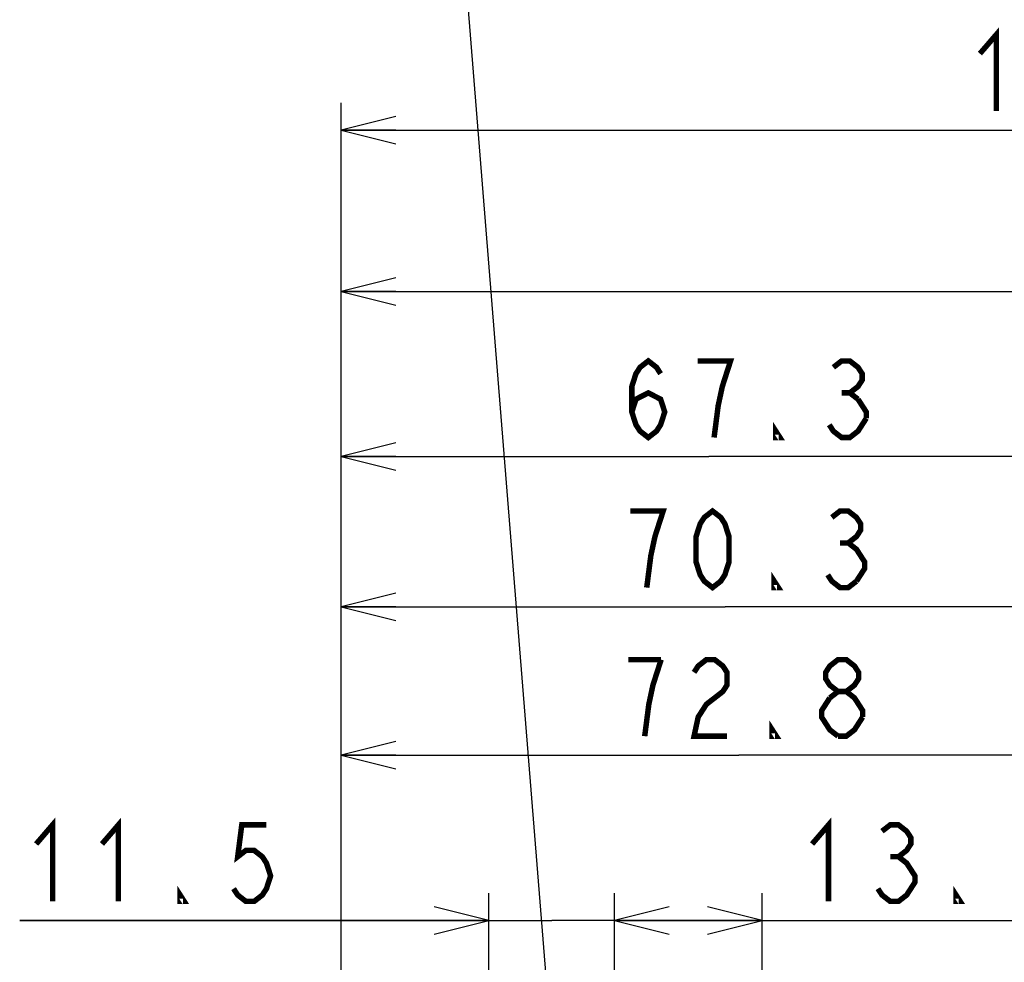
# Model space of a CAD drawing. Extents: x 27 to 410, y 32 to 287.
# Tile 22 of 30: x 239 to 275, y 175 to 210. Entities that reach past the tile are written whole.
import ezdxf

# ---------------------------------------------------------------- set-up
doc = ezdxf.new("R2010")
doc.units = 0
doc.header["$LTSCALE"] = 23.1
doc.layers.get('0').update_dxf_attribs({"linetype": 'CONTINUOUS'})
doc.layers.add('ALL_DIM', color=7, linetype='CONTINUOUS')
doc.layers.add('ALL_NOTE', color=7, linetype='CONTINUOUS')
doc.dimstyles.get("Standard").update_dxf_attribs({"dimtxt": 2.5, "dimasz": 2.5, "dimexe": 1.25, "dimexo": 0.625, "dimtad": 1, "dimcen": 2.5, "dimazin": 3, "dimtfac": 1, "dimtmove": 0, "dimatfit": 3})

# ---------------------------------------------------------------- blocks, each defined once
blk = doc.blocks.new('_OPEN')
at = {"color": 0, "linetype": 'BYBLOCK'}
for p, q in [((0, 0), (-1, 0.25)), ((-1, -0.25), (0, 0)), ((-1, 0), (0, 0))]:
    blk.add_line(p, q, dxfattribs=at)
blk = doc.blocks.new('*D34')
at = {"layer": 'ALL_DIM', "color": 2, "linetype": 'CONTINUOUS'}
for p, q in [((256.042, 137.471), (256.042, 177.638)), ((260.642, 149.671), (260.642, 177.638)), ((256.042, 176.638), (238.875, 176.638)), ((238.875, 176.638), (258.342, 176.638)), ((265.642, 176.638), (258.342, 176.638)), ((260.642, 176.638), (265.642, 176.638))]:
    blk.add_line(p, q, dxfattribs=at)
at = {"layer": 'ALL_DIM', "color": 2, "linetype": 'CONTINUOUS', "xscale": 2, "yscale": 2, "zscale": 2}
blk.add_blockref('_OPEN', (256.042, 176.638), dxfattribs=at)
at = {"layer": 'ALL_DIM', "color": 2, "linetype": 'CONTINUOUS', "xscale": 2, "yscale": 2, "zscale": 2, "rotation": 180}
blk.add_blockref('_OPEN', (260.642, 176.638), dxfattribs=at)
blk = doc.blocks.new('*D35')
at = {"layer": 'ALL_DIM', "color": 2, "linetype": 'CONTINUOUS'}
for p, q in [((260.642, 149.671), (260.642, 177.638)), ((266.042, 149.671), (266.042, 177.638)), ((260.642, 176.638), (263.342, 176.638)), ((266.042, 176.638), (263.342, 176.638)), ((263.342, 176.638), (276.9, 176.638))]:
    blk.add_line(p, q, dxfattribs=at)
at = {"layer": 'ALL_DIM', "color": 2, "linetype": 'CONTINUOUS', "xscale": 2, "yscale": 2, "zscale": 2, "rotation": 180}
blk.add_blockref('_OPEN', (260.642, 176.638), dxfattribs=at)
at = {"layer": 'ALL_DIM', "color": 2, "linetype": 'CONTINUOUS', "xscale": 2, "yscale": 2, "zscale": 2}
blk.add_blockref('_OPEN', (266.042, 176.638), dxfattribs=at)
blk = doc.blocks.new('*D45')
at = {"layer": 'ALL_DIM', "color": 2, "linetype": 'CONTINUOUS'}
for p, q in [((250.642, 113.431), (250.642, 200.645)), ((307.43, 151.413), (307.43, 200.645)), ((250.642, 199.645), (279.036, 199.645)), ((307.43, 199.645), (279.036, 199.645))]:
    blk.add_line(p, q, dxfattribs=at)
at = {"layer": 'ALL_DIM', "color": 2, "linetype": 'CONTINUOUS', "xscale": 2, "yscale": 2, "zscale": 2, "rotation": 180}
blk.add_blockref('_OPEN', (250.642, 199.645), dxfattribs=at)
at = {"layer": 'ALL_DIM', "color": 2, "linetype": 'CONTINUOUS', "xscale": 2, "yscale": 2, "zscale": 2}
blk.add_blockref('_OPEN', (307.43, 199.645), dxfattribs=at)
blk = doc.blocks.new('*D46')
at = {"layer": 'ALL_DIM', "color": 2, "linetype": 'CONTINUOUS'}
for p, q in [((250.642, 113.431), (250.642, 206.543)), ((306.414, 200.589), (306.414, 206.543)), ((250.642, 205.543), (278.528, 205.543)), ((306.414, 205.543), (278.528, 205.543)), ((306.414, 155.477), (306.414, 198.737))]:
    blk.add_line(p, q, dxfattribs=at)
at = {"layer": 'ALL_DIM', "color": 2, "linetype": 'CONTINUOUS', "xscale": 2, "yscale": 2, "zscale": 2, "rotation": 180}
blk.add_blockref('_OPEN', (250.642, 205.543), dxfattribs=at)
at = {"layer": 'ALL_DIM', "color": 2, "linetype": 'CONTINUOUS', "xscale": 2, "yscale": 2, "zscale": 2}
blk.add_blockref('_OPEN', (306.414, 205.543), dxfattribs=at)
blk = doc.blocks.new('*D47')
at = {"layer": 'ALL_DIM', "color": 2, "linetype": 'CONTINUOUS'}
for p, q in [((250.642, 113.431), (250.642, 183.681)), ((279.742, 151.413), (279.742, 183.681)), ((250.642, 182.681), (265.192, 182.681)), ((279.742, 182.681), (265.192, 182.681))]:
    blk.add_line(p, q, dxfattribs=at)
at = {"layer": 'ALL_DIM', "color": 2, "linetype": 'CONTINUOUS', "xscale": 2, "yscale": 2, "zscale": 2, "rotation": 180}
blk.add_blockref('_OPEN', (250.642, 182.681), dxfattribs=at)
at = {"layer": 'ALL_DIM', "color": 2, "linetype": 'CONTINUOUS', "xscale": 2, "yscale": 2, "zscale": 2}
blk.add_blockref('_OPEN', (279.742, 182.681), dxfattribs=at)
blk = doc.blocks.new('*D48')
at = {"layer": 'ALL_DIM', "color": 2, "linetype": 'CONTINUOUS'}
for p, q in [((250.642, 113.431), (250.642, 189.115)), ((278.742, 183.714), (278.742, 189.115)), ((250.642, 188.115), (264.692, 188.115)), ((278.742, 188.115), (264.692, 188.115)), ((278.742, 155.613), (278.742, 181.604))]:
    blk.add_line(p, q, dxfattribs=at)
at = {"layer": 'ALL_DIM', "color": 2, "linetype": 'CONTINUOUS', "xscale": 2, "yscale": 2, "zscale": 2, "rotation": 180}
blk.add_blockref('_OPEN', (250.642, 188.115), dxfattribs=at)
at = {"layer": 'ALL_DIM', "color": 2, "linetype": 'CONTINUOUS', "xscale": 2, "yscale": 2, "zscale": 2}
blk.add_blockref('_OPEN', (278.742, 188.115), dxfattribs=at)
blk = doc.blocks.new('*D49')
at = {"layer": 'ALL_DIM', "color": 2, "linetype": 'CONTINUOUS'}
for p, q in [((250.642, 113.431), (250.642, 194.604)), ((277.542, 189.262), (277.542, 194.604)), ((250.642, 193.604), (264.092, 193.604)), ((277.542, 193.604), (264.092, 193.604)), ((277.542, 161.413), (277.542, 187.151))]:
    blk.add_line(p, q, dxfattribs=at)
at = {"layer": 'ALL_DIM', "color": 2, "linetype": 'CONTINUOUS', "xscale": 2, "yscale": 2, "zscale": 2, "rotation": 180}
blk.add_blockref('_OPEN', (250.642, 193.604), dxfattribs=at)
at = {"layer": 'ALL_DIM', "color": 2, "linetype": 'CONTINUOUS', "xscale": 2, "yscale": 2, "zscale": 2}
blk.add_blockref('_OPEN', (277.542, 193.604), dxfattribs=at)

msp = doc.modelspace()

# ---------------------------------------------------------------- linework, layer by layer
at = {"layer": 'ALL_DIM', "color": 2, "linetype": 'CONTINUOUS', "const_width": 0.2}
for points in [[(274.011, 208.343), (274.614, 209.043), (274.614, 206.243)], [(261.274, 195.237), (261.424, 195.704), (261.876, 195.937), (262.327, 195.704), (262.478, 195.237), (262.327, 194.77), (262.177, 194.537), (261.876, 194.304), (261.575, 194.537), (261.424, 194.77), (261.274, 195.237), (261.274, 196.17), (261.424, 196.637), (261.575, 196.87), (261.876, 197.104), (262.177, 196.87), (262.327, 196.637)], [(264.284, 194.304), (264.434, 195.47), (264.585, 196.17), (264.735, 196.637), (264.886, 197.104), (263.682, 197.104)], [(268.648, 196.87), (268.949, 197.104), (269.25, 197.104), (269.551, 196.87), (269.702, 196.637), (269.702, 196.404), (269.551, 196.17), (269.25, 195.937), (269.551, 195.704)], [(268.949, 195.937), (269.25, 195.937)], [(269.551, 195.704), (269.852, 195.237), (269.852, 195.004)], [(269.852, 195.004), (269.551, 194.537), (269.25, 194.304), (268.949, 194.304), (268.648, 194.537), (268.498, 194.77)], [(266.692, 194.304), (266.541, 194.304), (266.541, 194.537), (266.692, 194.304)], [(261.819, 188.815), (261.969, 189.982), (262.12, 190.682), (262.27, 191.149), (262.421, 191.615), (261.217, 191.615)], [(264.227, 188.815), (263.926, 189.049), (263.775, 189.282), (263.625, 189.749), (263.625, 190.682), (263.775, 191.149), (263.926, 191.382), (264.227, 191.615), (264.528, 191.382), (264.678, 191.149), (264.829, 190.682), (264.829, 189.749), (264.678, 189.282), (264.528, 189.049), (264.227, 188.815)], [(268.591, 191.382), (268.892, 191.615), (269.193, 191.615), (269.494, 191.382), (269.645, 191.149), (269.645, 190.915), (269.494, 190.682), (269.193, 190.449), (269.494, 190.215), (269.645, 189.982), (269.795, 189.749), (269.795, 189.515), (269.494, 189.049)], [(268.892, 190.449), (269.193, 190.449)], [(266.635, 188.815), (266.484, 188.815), (266.484, 189.049), (266.635, 188.815)], [(269.494, 189.049), (269.193, 188.815), (268.892, 188.815), (268.591, 189.049), (268.441, 189.282)], [(262.347, 186.181), (261.143, 186.181)], [(261.745, 183.381), (261.896, 184.548), (262.046, 185.248), (262.347, 186.181)], [(263.551, 185.714), (263.702, 185.948), (264.003, 186.181), (264.304, 186.181), (264.605, 185.948), (264.755, 185.714), (264.755, 185.248), (264.605, 185.014), (264.304, 184.781), (264.003, 184.548), (263.702, 184.081), (263.551, 183.381), (264.755, 183.381)], [(268.819, 185.014), (268.518, 185.248), (268.367, 185.481), (268.367, 185.714), (268.518, 185.948), (268.819, 186.181), (269.12, 186.181), (269.421, 185.948), (269.571, 185.714), (269.571, 185.481), (269.421, 185.248), (269.12, 185.014)], [(268.819, 183.381), (268.518, 183.614), (268.367, 183.848), (268.217, 184.081), (268.217, 184.314), (268.518, 184.781)], [(268.518, 184.781), (268.819, 185.014), (269.12, 185.014), (269.421, 184.781), (269.571, 184.548), (269.722, 184.314), (269.722, 184.081)], [(269.722, 184.081), (269.421, 183.614), (269.12, 183.381), (268.819, 183.381)], [(266.561, 183.381), (266.411, 183.381), (266.411, 183.614), (266.561, 183.381)], [(239.477, 179.438), (240.079, 180.138), (240.079, 177.338)], [(241.885, 179.438), (242.487, 180.138), (242.487, 177.338)], [(247.905, 180.138), (247.002, 180.138), (246.852, 178.972), (247.153, 179.205), (247.453, 179.205), (247.754, 178.972), (247.905, 178.738), (248.056, 178.272), (247.905, 177.805), (247.754, 177.572), (247.453, 177.338), (247.153, 177.338), (246.852, 177.572), (246.701, 177.805)], [(267.87, 179.438), (268.472, 180.138), (268.472, 177.338)], [(270.428, 179.905), (270.729, 180.138), (271.03, 180.138), (271.331, 179.905), (271.482, 179.672), (271.482, 179.438), (271.331, 179.205), (271.03, 178.972), (271.331, 178.738), (271.482, 178.505), (271.632, 178.272), (271.632, 178.038), (271.482, 177.805), (271.331, 177.572), (271.03, 177.338), (270.729, 177.338), (270.428, 177.572), (270.278, 177.805)], [(270.729, 178.972), (271.03, 178.972)], [(244.895, 177.338), (244.745, 177.338), (244.745, 177.572), (244.895, 177.338)], [(273.288, 177.338), (273.137, 177.338), (273.137, 177.572), (273.288, 177.338)]]:
    msp.add_lwpolyline(points, dxfattribs=at)
at = {"layer": 'ALL_NOTE', "color": 2, "linetype": 'CONTINUOUS'}
msp.add_line((260.086, 150.383), (254.895, 214.945), dxfattribs=at)

# ---------------------------------------------------------------- dimensions: what is measured, and where the dimension line sits
at = {"layer": 'ALL_DIM', "color": 2, "linetype": 'CONTINUOUS'}
for base, p1, picture, middle in [((250.642, 205.543), (306.414, 155.477), '*D46', (273.409, 206.243)), ((250.642, 199.645), (307.43, 151.413), '*D45', (276.339, 200.345)), ((250.642, 193.604), (277.542, 161.413), '*D49', (260.672, 194.304)), ((250.642, 188.115), (278.742, 155.613), '*D48', (260.615, 188.815))]:
    dim = msp.add_linear_dim(base=base, p1=p1, p2=(250.642, 113.431), angle=180, dimstyle='Standard', dxfattribs=at)
    dim.commit()
    dim.dimension.update_dxf_attribs({"geometry": picture, "text_midpoint": middle, "dimtype": 128})
for base, p1, p2, picture, middle in [((279.742, 182.681), (250.642, 113.431), (279.742, 151.413), '*D47', (260.541, 183.381)), ((260.642, 176.638), (256.042, 137.471), (260.642, 149.671), '*D34', (238.875, 177.338)), ((266.042, 176.638), (260.642, 149.671), (266.042, 149.671), '*D35', (267.268, 177.338))]:
    dim = msp.add_linear_dim(base=base, p1=p1, p2=p2, dimstyle='Standard', dxfattribs=at)
    dim.commit()
    dim.dimension.update_dxf_attribs({"geometry": picture, "text_midpoint": middle, "dimtype": 128})

doc.saveas('drawing.dxf')
